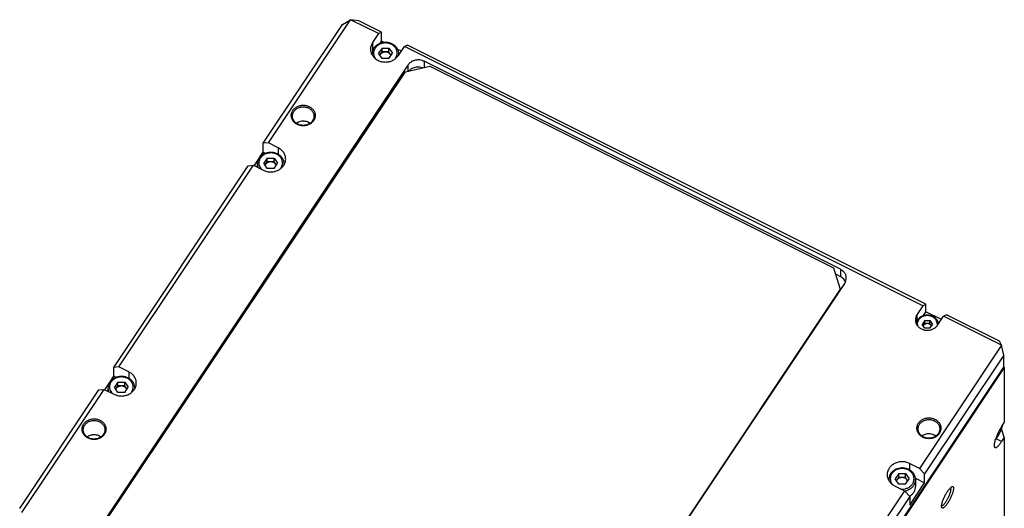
# Model space of a CAD drawing. Header units: inches. Extents: x 22 to 818, y 23 to 565.
# Tile 32 of 32: x 641 to 806, y 457 to 539. Entities that reach past the tile are written whole.
import ezdxf

# ---------------------------------------------------------------- set-up
doc = ezdxf.new("R2010")
doc.units = ezdxf.units.IN

msp = doc.modelspace()

# ---------------------------------------------------------------- linework, layer by layer
at = {"color": 250, "linetype": 'Continuous'}
for p, q in [((682.006, 517.968), (695.256, 537.843)), ((682.872, 518.035), (696.622, 538.66)), ((695.256, 537.843), (696.622, 538.66)), ((697.988, 538.477), (696.622, 538.66)), ((701.298, 536.322), (696.622, 538.66)), ((701.798, 536.572), (697.988, 538.477)), ((701.298, 536.322), (700.298, 534.822)), ((701.298, 536.322), (701.798, 536.572)), ((701.798, 535.072), (701.798, 536.572)), ((700.298, 534.822), (700.298, 533.331)), ((701.886, 533.905), (701.308, 533.039)), ((701.504, 534.63), (701.798, 535.072)), ((702.31, 534.816), (701.798, 535.072)), ((701.886, 533.905), (703.041, 533.905)), ((701.886, 533.255), (701.886, 533.905)), ((703.041, 533.905), (703.618, 533.039)), ((703.041, 533.255), (703.041, 533.905)), ((704.628, 532.657), (705.628, 534.157)), ((706.128, 534.407), (705.628, 534.157)), ((792.404, 490.769), (705.628, 534.157)), ((792.904, 491.019), (706.128, 534.407)), ((700.213, 532.909), (700.213, 532.889)), ((700.213, 532.909), (700.217, 532.882)), ((700.541, 532.593), (700.76, 532.208)), ((701.886, 532.173), (701.308, 533.039)), ((701.525, 532.714), (701.597, 532.822)), ((701.544, 532.686), (701.597, 532.822)), ((701.597, 532.822), (701.886, 533.255)), ((702.463, 533.255), (701.886, 533.255)), ((703.041, 533.255), (702.463, 533.255)), ((703.329, 532.822), (703.041, 533.255)), ((703.041, 532.173), (703.618, 533.039)), ((703.401, 532.714), (703.329, 532.822)), ((703.329, 532.822), (703.389, 532.696)), ((704.214, 532.248), (704.436, 532.814)), ((705.128, 533.407), (704.446, 533.748)), ((704.702, 532.768), (704.713, 532.909)), ((704.713, 532.909), (704.713, 532.784)), ((706.22, 531.061), (654.02, 452.761)), ((703.041, 532.173), (701.886, 532.173)), ((705.793, 529.924), (709.891, 530.875)), ((706.22, 531.061), (706.22, 530.023)), ((708.643, 530.585), (708.213, 530.712)), ((708.952, 531.695), (708.952, 530.657)), ((778.581, 496.88), (708.952, 531.695)), ((709.891, 530.875), (777.441, 497.1)), ((654.793, 453.424), (705.793, 529.924)), ((706.735, 530.369), (706.435, 530.073)), ((687.604, 521.357), (687.583, 521.336)), ((689.818, 521.305), (689.6, 521.471)), ((682.872, 518.035), (682.006, 517.968)), ((682.006, 516.468), (682.006, 517.968)), ((684.517, 517.212), (682.872, 518.035)), ((681.405, 515.567), (682.006, 516.468)), ((682.403, 516.269), (682.006, 516.468)), ((684.517, 517.212), (684.517, 516.1)), ((657.006, 480.468), (679.506, 514.218)), ((657.872, 480.535), (680.372, 514.285)), ((679.506, 514.218), (680.372, 514.285)), ((680.372, 514.285), (682.017, 513.462)), ((680.506, 514.218), (681.276, 515.374)), ((681.017, 514.507), (681.017, 513.962)), ((681.345, 514.191), (681.658, 513.642)), ((682.69, 515.503), (682.112, 514.637)), ((682.69, 513.771), (682.112, 514.637)), ((682.329, 514.312), (682.401, 514.42)), ((682.348, 514.284), (682.401, 514.42)), ((682.401, 514.42), (682.69, 514.853)), ((682.69, 515.503), (683.844, 515.503)), ((682.69, 514.853), (682.69, 515.503)), ((683.267, 514.853), (682.69, 514.853)), ((683.844, 514.853), (683.267, 514.853)), ((683.844, 515.503), (684.422, 514.637)), ((683.844, 514.853), (683.844, 515.503)), ((684.133, 514.42), (683.844, 514.853)), ((683.844, 513.771), (684.422, 514.637)), ((684.205, 514.312), (684.133, 514.42)), ((684.133, 514.42), (684.193, 514.294)), ((685.018, 513.846), (685.24, 514.412)), ((685.514, 514.463), (685.517, 514.507)), ((685.517, 514.507), (685.517, 514.471)), ((681.094, 514.003), (681.157, 513.892)), ((683.844, 513.771), (682.69, 513.771)), ((777.441, 497.1), (778.539, 493.551)), ((777.752, 496.094), (778.581, 495.68)), ((778.581, 496.88), (778.581, 495.68)), ((727.113, 416.214), (779.313, 494.514)), ((779.167, 495.235), (778.581, 495.68)), ((779.421, 494.79), (779.167, 495.235)), ((778.539, 493.551), (727.539, 417.051)), ((778.539, 493.355), (778.539, 493.551)), ((792.404, 490.769), (792.904, 491.019)), ((792.904, 489.769), (792.904, 491.019)), ((792.404, 490.769), (791.404, 489.269)), ((792.423, 489.048), (792.904, 489.769)), ((795.493, 488.474), (792.904, 489.769)), ((791.491, 488.375), (791.276, 487.828)), ((791.404, 489.269), (791.404, 488.154)), ((791.451, 487.845), (791.479, 487.472)), ((792.703, 488.302), (792.27, 487.653)), ((792.487, 487.477), (792.703, 487.802)), ((792.703, 488.302), (793.569, 488.302)), ((792.703, 487.802), (792.703, 488.302)), ((793.136, 487.802), (792.703, 487.802)), ((793.569, 487.802), (793.136, 487.802)), ((793.569, 487.802), (793.569, 488.302)), ((793.569, 488.302), (794.002, 487.653)), ((793.786, 487.477), (793.569, 487.802)), ((794.819, 487.489), (794.778, 488.034)), ((794.868, 487.537), (795.868, 489.037)), ((795.007, 487.745), (794.971, 487.979)), ((796.368, 489.287), (795.868, 489.037)), ((805.568, 484.187), (795.868, 489.037)), ((805.202, 484.87), (796.368, 489.287)), ((792.703, 487.003), (792.27, 487.653)), ((792.437, 487.403), (792.487, 487.477)), ((792.45, 487.383), (792.487, 487.477)), ((793.569, 487.003), (792.703, 487.003)), ((793.569, 487.003), (794.002, 487.653)), ((793.835, 487.403), (793.786, 487.477)), ((793.786, 487.477), (793.827, 487.39)), ((805.568, 484.187), (805.202, 484.87)), ((805.568, 484.187), (791.818, 463.562)), ((805.934, 482.504), (805.568, 484.187)), ((805.934, 482.504), (792.684, 462.629)), ((805.934, 480.504), (805.934, 482.504)), ((657.872, 480.535), (657.006, 480.468)), ((657.006, 478.968), (657.006, 480.468)), ((659.517, 479.712), (657.872, 480.535)), ((659.517, 479.712), (659.517, 478.6)), ((806.02, 480.461), (752.02, 399.461)), ((753.134, 401.304), (805.934, 480.504)), ((806.02, 480.461), (805.934, 480.741)), ((806.02, 480.461), (806.02, 471.211)), ((655.506, 476.718), (656.276, 477.874)), ((656.405, 478.067), (657.006, 478.968)), ((657.403, 478.769), (657.006, 478.968)), ((657.69, 478.003), (657.112, 477.137)), ((657.69, 478.003), (658.844, 478.003)), ((657.69, 477.353), (657.69, 478.003)), ((658.844, 478.003), (659.422, 477.137)), ((658.844, 477.353), (658.844, 478.003)), ((641.256, 456.843), (654.506, 476.718)), ((641.622, 456.16), (655.372, 476.785)), ((654.506, 476.718), (655.372, 476.785)), ((655.372, 476.785), (657.017, 475.962)), ((656.017, 477.007), (656.017, 476.462)), ((656.094, 476.503), (656.157, 476.392)), ((656.345, 476.691), (656.658, 476.142)), ((657.69, 476.271), (657.112, 477.137)), ((657.329, 476.812), (657.401, 476.92)), ((657.348, 476.784), (657.401, 476.92)), ((657.401, 476.92), (657.69, 477.353)), ((658.267, 477.353), (657.69, 477.353)), ((658.844, 476.271), (657.69, 476.271)), ((658.844, 477.353), (658.267, 477.353)), ((659.133, 476.92), (658.844, 477.353)), ((658.844, 476.271), (659.422, 477.137)), ((659.205, 476.812), (659.133, 476.92)), ((659.133, 476.92), (659.193, 476.794)), ((660.018, 476.346), (660.24, 476.912)), ((660.514, 476.963), (660.517, 477.007)), ((660.517, 477.007), (660.517, 476.971)), ((806.02, 468.711), (805.556, 470.211)), ((805.57, 470.536), (806.02, 471.211)), ((805.71, 470.673), (805.724, 470.767)), ((652.604, 468.857), (652.583, 468.836)), ((654.818, 468.805), (654.6, 468.971)), ((792.301, 469.013), (792.271, 468.984)), ((794.534, 468.955), (794.308, 469.127)), ((804.51, 468.315), (804.791, 468.68)), ((805.57, 468.036), (804.649, 468.496)), ((806.02, 468.711), (805.57, 468.036)), ((806.02, 468.711), (806.02, 441.211)), ((790.172, 464.385), (790.172, 463.272)), ((791.818, 463.562), (790.172, 464.385)), ((791.818, 463.562), (792.684, 462.629)), ((786.672, 461.68), (786.672, 461.66)), ((786.672, 461.68), (786.676, 461.653)), ((787, 461.364), (787.219, 460.979)), ((788.345, 462.676), (787.767, 461.81)), ((788.345, 460.944), (787.767, 461.81)), ((787.984, 461.485), (788.056, 461.593)), ((788.003, 461.457), (788.056, 461.593)), ((788.056, 461.593), (788.345, 462.026)), ((788.345, 462.676), (789.499, 462.676)), ((788.345, 462.026), (788.345, 462.676)), ((788.922, 462.026), (788.345, 462.026)), ((789.499, 462.026), (788.922, 462.026)), ((789.499, 462.676), (790.077, 461.81)), ((789.499, 462.026), (789.499, 462.676)), ((789.788, 461.593), (789.499, 462.026)), ((789.499, 460.944), (790.077, 461.81)), ((789.86, 461.485), (789.788, 461.593)), ((789.788, 461.593), (789.848, 461.467)), ((791.138, 461.902), (792.684, 461.129)), ((791.172, 461.68), (791.172, 460.51)), ((792.684, 461.129), (792.684, 462.629)), ((789.318, 459.812), (766.818, 426.062)), ((787.672, 460.635), (789.318, 459.812)), ((789.499, 460.944), (788.345, 460.944)), ((788.732, 460.105), (789.437, 460.145)), ((790.184, 458.879), (789.318, 459.812)), ((789.34, 459.788), (789.504, 459.797)), ((790.184, 457.379), (792.684, 461.129)), ((797.11, 460.116), (797.049, 460.33)), ((790.184, 458.879), (767.684, 425.129)), ((790.292, 458.964), (790.158, 458.907)), ((790.184, 458.879), (790.184, 457.379)), ((795.54, 457.338), (795.659, 457.338))]:
    msp.add_line(p, q, dxfattribs=at)
for points, knots in [([(700.298, 534.822), (700.204, 534.654), (700.017, 534.318), (699.949, 533.835), (699.978, 533.455), (700.042, 533.175), (700.148, 532.906), (700.294, 532.65), (700.477, 532.415), (700.694, 532.201), (700.94, 532.015), (701.213, 531.857), (701.506, 531.732), (701.816, 531.641), (702.137, 531.586), (702.463, 531.568), (702.79, 531.586), (703.11, 531.641), (703.42, 531.732), (703.804, 531.897), (704.246, 532.176), (704.501, 532.496), (704.628, 532.657)], [0, 0, 0, 0, 0.572851, 1.1456228, 1.4297685, 1.7140159, 2.0041644, 2.294338, 2.594531, 2.8947806, 3.206204, 3.5176587, 3.8384905, 4.1593421, 4.4854871, 4.8116394, 5.1377951, 5.4639355, 5.7847651, 6.1056218, 6.716067, 7.3263619, 7.3263619, 7.3263619, 7.3263619]), ([(701.881, 534.791), (701.728, 534.747), (701.422, 534.658), (701.079, 534.456), (700.836, 534.261), (700.677, 534.1), (700.537, 533.924), (700.384, 533.676), (700.245, 533.338), (700.224, 533.052), (700.213, 532.909)], [0, 0, 0, 0, 0.4762206, 0.952409, 1.18116, 1.409913, 1.6317409, 1.8535434, 2.2818682, 2.7101573, 2.7101573, 2.7101573, 2.7101573]), ([(704.436, 532.814), (704.446, 532.96), (704.465, 533.252), (704.353, 533.609), (704.213, 533.87), (704.077, 534.055), (703.917, 534.222), (703.733, 534.372), (703.53, 534.499), (703.31, 534.604), (703.076, 534.683), (702.833, 534.737), (702.584, 534.764), (702.333, 534.763), (702.084, 534.736), (701.841, 534.681), (701.608, 534.6), (701.389, 534.495), (701.185, 534.366), (701.003, 534.217), (700.843, 534.048), (700.71, 533.863), (700.603, 533.665), (700.503, 533.389), (700.446, 533.021), (700.509, 532.736), (700.541, 532.593)], [0, 0, 0, 0, 0.4360621, 0.8721568, 1.0977684, 1.3234347, 1.5571319, 1.7908474, 2.0326115, 2.2743996, 2.5223135, 2.7702362, 3.0210155, 3.2717975, 3.5215627, 3.7713209, 4.016401, 4.2614679, 4.499204, 4.73691, 4.9663056, 5.1956828, 5.4178773, 5.6400034, 6.0750674, 6.5101338, 6.5101338, 6.5101338, 6.5101338]), ([(704.713, 532.909), (704.701, 533.06), (704.678, 533.36), (704.524, 533.713), (704.357, 533.969), (704.204, 534.15), (704.029, 534.314), (703.833, 534.46), (703.62, 534.585), (703.392, 534.689), (703.152, 534.769), (702.819, 534.843), (702.388, 534.878), (702.05, 534.82), (701.881, 534.791)], [0, 0, 0, 0, 0.4500229, 0.9000915, 1.133842, 1.3676192, 1.6090939, 1.8505846, 2.0994327, 2.3482967, 2.6027408, 2.8571932, 3.3705787, 3.8839609, 3.8839609, 3.8839609, 3.8839609]), ([(702.463, 533.255), (702.377, 533.25), (702.204, 533.239), (701.964, 533.149), (701.75, 533.015), (701.648, 532.886), (701.597, 532.822)], [0, 0, 0, 0, 0.2583709, 0.5167241, 0.760902, 1.0050201, 1.0050201, 1.0050201, 1.0050201]), ([(703.329, 532.822), (703.278, 532.886), (703.176, 533.015), (702.963, 533.149), (702.722, 533.239), (702.55, 533.25), (702.463, 533.255)], [0, 0, 0, 0, 0.2441181, 0.488296, 0.7466492, 1.0050201, 1.0050201, 1.0050201, 1.0050201]), ([(708.952, 531.695), (708.792, 531.761), (708.473, 531.893), (708.037, 531.936), (707.691, 531.917), (707.435, 531.873), (707.186, 531.8), (706.879, 531.669), (706.526, 531.445), (706.322, 531.189), (706.22, 531.061)], [0, 0, 0, 0, 0.5167037, 1.0334483, 1.2943809, 1.5552855, 1.8119473, 2.0686344, 2.5569906, 3.0452265, 3.0452265, 3.0452265, 3.0452265]), ([(708.213, 530.712), (708.083, 530.72), (707.822, 530.737), (707.435, 530.678), (707.065, 530.563), (706.845, 530.434), (706.735, 530.369)], [0, 0, 0, 0, 0.3913944, 0.7827857, 1.164846, 1.5468834, 1.5468834, 1.5468834, 1.5468834]), ([(690.619, 523.109), (690.588, 523.188), (690.526, 523.346), (690.385, 523.564), (690.214, 523.761), (690.011, 523.937), (689.782, 524.084), (689.531, 524.203), (689.264, 524.289), (688.984, 524.341), (688.7, 524.359), (688.416, 524.341), (688.136, 524.289), (687.869, 524.203), (687.618, 524.084), (687.389, 523.937), (687.186, 523.761), (687.014, 523.564), (686.876, 523.345), (686.775, 523.113), (686.714, 522.869), (686.693, 522.621), (686.714, 522.372), (686.775, 522.129), (686.876, 521.896), (687.014, 521.678), (687.186, 521.48), (687.389, 521.305), (687.618, 521.157), (687.869, 521.039), (688.136, 520.953), (688.416, 520.9), (688.7, 520.883), (688.984, 520.9), (689.264, 520.953), (689.531, 521.039), (689.782, 521.157), (690.011, 521.305), (690.214, 521.48), (690.386, 521.678), (690.524, 521.896), (690.625, 522.129), (690.686, 522.372), (690.707, 522.621), (690.688, 522.87), (690.642, 523.029), (690.619, 523.109)], [0, 0, 0, 0, 0.254222, 0.5085087, 0.7726934, 1.0369324, 1.3115596, 1.58622, 1.8685658, 2.1509274, 2.4361027, 2.7212779, 3.0036392, 3.2859852, 3.5606459, 3.8352729, 4.0995116, 4.3636964, 4.6179834, 4.8722053, 5.1203716, 5.3685056, 5.6166396, 5.8648058, 6.1190277, 6.3733148, 6.6374995, 6.9017382, 7.1763652, 7.451026, 7.7333719, 8.0157332, 8.3009084, 8.5860838, 8.8684453, 9.1507912, 9.4254516, 9.7000787, 9.9643178, 10.2285024, 10.4827891, 10.7370111, 10.9851777, 11.2333115, 11.4814453, 11.7296118, 11.7296118, 11.7296118, 11.7296118]), ([(690.427, 522.96), (690.399, 523.031), (690.343, 523.173), (690.217, 523.369), (690.063, 523.547), (689.88, 523.705), (689.674, 523.838), (689.448, 523.945), (689.207, 524.022), (688.956, 524.069), (688.7, 524.085), (688.444, 524.069), (688.193, 524.022), (687.952, 523.945), (687.726, 523.838), (687.52, 523.705), (687.337, 523.547), (687.183, 523.369), (687.058, 523.173), (686.968, 522.964), (686.913, 522.744), (686.894, 522.521), (686.913, 522.297), (686.968, 522.078), (687.058, 521.869), (687.183, 521.672), (687.337, 521.494), (687.52, 521.336), (687.726, 521.203), (687.952, 521.097), (688.193, 521.02), (688.444, 520.972), (688.7, 520.957), (688.956, 520.972), (689.207, 521.02), (689.448, 521.097), (689.674, 521.203), (689.88, 521.336), (690.063, 521.494), (690.217, 521.672), (690.342, 521.869), (690.432, 522.078), (690.488, 522.297), (690.506, 522.521), (690.489, 522.745), (690.448, 522.888), (690.427, 522.96)], [0, 0, 0, 0, 0.2287998, 0.4576578, 0.695424, 0.9332392, 1.1804036, 1.427598, 1.6817092, 1.9358346, 2.1924925, 2.4491501, 2.7032753, 2.9573866, 3.2045813, 3.4517456, 3.6895605, 3.9273267, 4.1561851, 4.3849848, 4.6083344, 4.831655, 5.0549756, 5.2783252, 5.507125, 5.7359833, 5.9737496, 6.2115644, 6.4587287, 6.7059234, 6.9600348, 7.2141599, 7.4708176, 7.7274754, 7.9816008, 8.235712, 8.4829064, 8.7300708, 8.967886, 9.2056522, 9.4345102, 9.66331, 9.8866599, 10.1099803, 10.3333007, 10.5566506, 10.5566506, 10.5566506, 10.5566506]), ([(688.935, 521.666), (688.817, 521.674), (688.583, 521.689), (688.235, 521.635), (687.902, 521.532), (687.703, 521.416), (687.604, 521.357)], [0, 0, 0, 0, 0.3522538, 0.7045048, 1.0483579, 1.3921905, 1.3921905, 1.3921905, 1.3921905]), ([(689.6, 521.471), (689.493, 521.518), (689.28, 521.612), (689.05, 521.648), (688.935, 521.666)], [0, 0, 0, 0, 0.34790275, 0.69584593, 0.69584593, 0.69584593, 0.69584593]), ([(682.685, 516.389), (682.532, 516.345), (682.226, 516.256), (681.883, 516.055), (681.64, 515.859), (681.48, 515.698), (681.341, 515.522), (681.188, 515.274), (681.049, 514.937), (681.028, 514.65), (681.017, 514.507)], [0, 0, 0, 0, 0.4762191, 0.9524059, 1.1811562, 1.4099086, 1.6317358, 1.8535376, 2.2818611, 2.7101489, 2.7101489, 2.7101489, 2.7101489]), ([(685.24, 514.412), (685.25, 514.558), (685.269, 514.85), (685.157, 515.207), (685.017, 515.468), (684.881, 515.653), (684.721, 515.82), (684.537, 515.97), (684.334, 516.097), (684.114, 516.202), (683.88, 516.282), (683.637, 516.335), (683.388, 516.362), (683.137, 516.361), (682.888, 516.334), (682.645, 516.279), (682.412, 516.198), (682.192, 516.093), (681.989, 515.964), (681.807, 515.815), (681.647, 515.646), (681.513, 515.461), (681.407, 515.263), (681.307, 514.987), (681.25, 514.619), (681.313, 514.334), (681.345, 514.191)], [0, 0, 0, 0, 0.4360625, 0.8721575, 1.0977693, 1.3234357, 1.5571331, 1.7908488, 2.032613, 2.2744013, 2.5223155, 2.7702383, 3.0210179, 3.2718, 3.5215655, 3.7713239, 4.0164043, 4.2614714, 4.4992077, 4.7369139, 4.9663097, 5.1956871, 5.4178818, 5.640008, 6.0750725, 6.5101393, 6.5101393, 6.5101393, 6.5101393]), ([(682.017, 513.462), (682.217, 513.379), (682.616, 513.214), (683.161, 513.161), (683.593, 513.184), (683.914, 513.24), (684.224, 513.33), (684.517, 513.455), (684.79, 513.613), (685.036, 513.799), (685.254, 514.013), (685.436, 514.248), (685.582, 514.504), (685.688, 514.773), (685.752, 515.053), (685.774, 515.337), (685.752, 515.622), (685.688, 515.902), (685.582, 516.171), (685.384, 516.516), (685.046, 516.902), (684.693, 517.109), (684.517, 517.212)], [0, 0, 0, 0, 0.6458796, 1.2918103, 1.6179718, 1.9441078, 2.2649568, 2.5857911, 2.8972474, 3.2086692, 3.5089147, 3.8091117, 4.0992984, 4.3894347, 4.6736423, 4.9578225, 5.2419973, 5.5262108, 5.816376, 6.1065339, 6.7168549, 7.327277, 7.327277, 7.327277, 7.327277]), ([(685.517, 514.507), (685.505, 514.658), (685.482, 514.958), (685.328, 515.311), (685.161, 515.567), (685.008, 515.748), (684.833, 515.912), (684.637, 516.058), (684.424, 516.183), (684.195, 516.287), (683.955, 516.367), (683.623, 516.441), (683.192, 516.476), (682.854, 516.418), (682.685, 516.389)], [0, 0, 0, 0, 0.4500227, 0.9000912, 1.1338416, 1.3676188, 1.6090934, 1.850584, 2.099432, 2.3482959, 2.60274, 2.8571923, 3.3705775, 3.8839595, 3.8839595, 3.8839595, 3.8839595]), ([(681.017, 514.507), (681.02, 514.422), (681.027, 514.251), (681.071, 514.085), (681.094, 514.003)], [0, 0, 0, 0, 0.25577603, 0.51156011, 0.51156011, 0.51156011, 0.51156011]), ([(683.267, 514.853), (683.181, 514.848), (683.008, 514.837), (682.768, 514.747), (682.554, 514.613), (682.452, 514.484), (682.401, 514.42)], [0, 0, 0, 0, 0.2583709, 0.5167241, 0.760902, 1.0050201, 1.0050201, 1.0050201, 1.0050201]), ([(684.133, 514.42), (684.082, 514.484), (683.98, 514.613), (683.767, 514.747), (683.526, 514.837), (683.353, 514.848), (683.267, 514.853)], [0, 0, 0, 0, 0.2441181, 0.488296, 0.7466492, 1.0050201, 1.0050201, 1.0050201, 1.0050201]), ([(779.313, 494.514), (779.388, 494.649), (779.538, 494.917), (779.592, 495.304), (779.569, 495.608), (779.517, 495.832), (779.433, 496.047), (779.274, 496.323), (779.004, 496.632), (778.722, 496.798), (778.581, 496.88)], [0, 0, 0, 0, 0.4582807, 0.9164982, 1.1438089, 1.371213, 1.6033555, 1.8354708, 2.3237278, 2.8120652, 2.8120652, 2.8120652, 2.8120652]), ([(791.404, 489.269), (791.329, 489.134), (791.179, 488.866), (791.125, 488.479), (791.148, 488.175), (791.199, 487.951), (791.284, 487.736), (791.401, 487.531), (791.547, 487.343), (791.721, 487.172), (791.917, 487.023), (792.136, 486.897), (792.37, 486.797), (792.619, 486.725), (792.875, 486.68), (793.136, 486.666), (793.397, 486.68), (793.653, 486.725), (793.902, 486.797), (794.209, 486.929), (794.562, 487.152), (794.766, 487.409), (794.868, 487.537)], [0, 0, 0, 0, 0.4582808, 0.9164982, 1.1438148, 1.3712128, 1.6033316, 1.8354704, 2.0756248, 2.3158245, 2.5649632, 2.814127, 3.0707924, 3.3274737, 3.5883896, 3.8493115, 4.1102361, 4.3711484, 4.627812, 4.8844974, 5.3728536, 5.8610895, 5.8610895, 5.8610895, 5.8610895]), ([(792.696, 489.075), (792.542, 489.027), (792.234, 488.932), (791.853, 488.647), (791.563, 488.28), (791.488, 487.99), (791.451, 487.845)], [0, 0, 0, 0, 0.4805274, 0.9609693, 1.4061078, 1.8510911, 1.8510911, 1.8510911, 1.8510911]), ([(792.644, 489.142), (792.528, 489.109), (792.294, 489.043), (791.979, 488.869), (791.7, 488.651), (791.56, 488.467), (791.491, 488.375)], [0, 0, 0, 0, 0.3629547, 0.7258915, 1.0710837, 1.4162399, 1.4162399, 1.4162399, 1.4162399]), ([(793.136, 487.802), (793.071, 487.798), (792.942, 487.79), (792.761, 487.723), (792.601, 487.622), (792.525, 487.526), (792.487, 487.477)], [0, 0, 0, 0, 0.19377814, 0.38754306, 0.5706765, 0.75376506, 0.75376506, 0.75376506, 0.75376506]), ([(794.971, 487.979), (794.914, 488.118), (794.801, 488.396), (794.538, 488.677), (794.294, 488.863), (794.086, 488.983), (793.863, 489.078), (793.549, 489.17), (793.135, 489.222), (792.808, 489.169), (792.644, 489.142)], [0, 0, 0, 0, 0.4475431, 0.8952048, 1.131901, 1.3685964, 1.6124268, 1.8562748, 2.3512172, 2.8461595, 2.8461595, 2.8461595, 2.8461595]), ([(794.778, 488.034), (794.727, 488.158), (794.625, 488.407), (794.391, 488.659), (794.172, 488.825), (793.986, 488.932), (793.787, 489.017), (793.505, 489.099), (793.135, 489.146), (792.842, 489.099), (792.696, 489.075)], [0, 0, 0, 0, 0.4004331, 0.8009723, 1.0127531, 1.2245331, 1.442697, 1.6608766, 2.1037194, 2.5465622, 2.5465622, 2.5465622, 2.5465622]), ([(793.786, 487.477), (793.747, 487.526), (793.671, 487.622), (793.511, 487.723), (793.33, 487.79), (793.201, 487.798), (793.136, 487.802)], [0, 0, 0, 0, 0.18308856, 0.366222, 0.55998692, 0.75376506, 0.75376506, 0.75376506, 0.75376506]), ([(657.017, 475.962), (657.217, 475.879), (657.616, 475.714), (658.161, 475.661), (658.593, 475.684), (658.914, 475.74), (659.224, 475.83), (659.517, 475.955), (659.79, 476.113), (660.036, 476.299), (660.254, 476.513), (660.436, 476.748), (660.582, 477.004), (660.688, 477.273), (660.752, 477.553), (660.774, 477.837), (660.752, 478.122), (660.688, 478.402), (660.582, 478.671), (660.384, 479.016), (660.046, 479.402), (659.693, 479.609), (659.517, 479.712)], [0, 0, 0, 0, 0.6458796, 1.2918103, 1.6179718, 1.9441078, 2.2649568, 2.5857911, 2.8972474, 3.2086692, 3.5089147, 3.8091117, 4.0992984, 4.3894347, 4.6736423, 4.9578225, 5.2419973, 5.5262108, 5.816376, 6.1065339, 6.7168549, 7.327277, 7.327277, 7.327277, 7.327277]), ([(657.685, 478.889), (657.532, 478.845), (657.226, 478.756), (656.883, 478.555), (656.64, 478.359), (656.48, 478.198), (656.341, 478.022), (656.188, 477.774), (656.049, 477.437), (656.028, 477.15), (656.017, 477.007)], [0, 0, 0, 0, 0.4762195, 0.9524067, 1.1811573, 1.4099098, 1.6317372, 1.8535392, 2.2818631, 2.7101512, 2.7101512, 2.7101512, 2.7101512]), ([(660.24, 476.912), (660.25, 477.058), (660.269, 477.35), (660.157, 477.707), (660.017, 477.968), (659.881, 478.153), (659.721, 478.32), (659.537, 478.47), (659.334, 478.597), (659.114, 478.702), (658.88, 478.782), (658.637, 478.835), (658.388, 478.862), (658.137, 478.861), (657.888, 478.834), (657.645, 478.779), (657.412, 478.698), (657.192, 478.593), (656.989, 478.464), (656.807, 478.315), (656.647, 478.146), (656.513, 477.961), (656.407, 477.763), (656.307, 477.487), (656.25, 477.119), (656.313, 476.834), (656.345, 476.691)], [0, 0, 0, 0, 0.4360623, 0.8721572, 1.0977689, 1.3234353, 1.5571326, 1.7908482, 2.0326123, 2.2744005, 2.5223146, 2.7702374, 3.0210168, 3.2717989, 3.5215642, 3.7713226, 4.0164028, 4.2614699, 4.4992061, 4.7369122, 4.966308, 5.1956853, 5.4178799, 5.6400061, 6.0750703, 6.510137, 6.510137, 6.510137, 6.510137]), ([(660.517, 477.007), (660.505, 477.158), (660.482, 477.458), (660.328, 477.811), (660.161, 478.067), (660.008, 478.248), (659.833, 478.412), (659.637, 478.558), (659.424, 478.683), (659.195, 478.787), (658.955, 478.867), (658.623, 478.941), (658.192, 478.976), (657.854, 478.918), (657.685, 478.889)], [0, 0, 0, 0, 0.4500228, 0.9000913, 1.1338417, 1.3676189, 1.6090935, 1.8505841, 2.0994322, 2.3482961, 2.6027402, 2.8571925, 3.3705778, 3.8839598, 3.8839598, 3.8839598, 3.8839598]), ([(656.017, 477.007), (656.02, 476.922), (656.027, 476.751), (656.071, 476.585), (656.094, 476.503)], [0, 0, 0, 0, 0.25577492, 0.5115579, 0.5115579, 0.5115579, 0.5115579]), ([(658.267, 477.353), (658.181, 477.348), (658.008, 477.337), (657.768, 477.247), (657.554, 477.113), (657.452, 476.984), (657.401, 476.92)], [0, 0, 0, 0, 0.2583709, 0.5167241, 0.760902, 1.0050201, 1.0050201, 1.0050201, 1.0050201]), ([(659.133, 476.92), (659.082, 476.984), (658.98, 477.113), (658.767, 477.247), (658.526, 477.337), (658.353, 477.348), (658.267, 477.353)], [0, 0, 0, 0, 0.2441181, 0.488296, 0.7466492, 1.0050201, 1.0050201, 1.0050201, 1.0050201]), ([(655.619, 470.609), (655.588, 470.688), (655.526, 470.846), (655.385, 471.064), (655.214, 471.261), (655.011, 471.437), (654.782, 471.584), (654.531, 471.703), (654.264, 471.789), (653.984, 471.841), (653.7, 471.859), (653.416, 471.841), (653.136, 471.789), (652.869, 471.703), (652.618, 471.584), (652.389, 471.437), (652.186, 471.261), (652.014, 471.064), (651.876, 470.845), (651.775, 470.613), (651.714, 470.369), (651.693, 470.121), (651.714, 469.872), (651.775, 469.629), (651.876, 469.396), (652.014, 469.178), (652.186, 468.98), (652.389, 468.805), (652.618, 468.657), (652.869, 468.539), (653.136, 468.453), (653.416, 468.4), (653.7, 468.383), (653.984, 468.4), (654.264, 468.453), (654.531, 468.539), (654.782, 468.657), (655.011, 468.805), (655.214, 468.98), (655.386, 469.178), (655.524, 469.396), (655.625, 469.629), (655.686, 469.872), (655.707, 470.121), (655.688, 470.37), (655.642, 470.529), (655.619, 470.609)], [0, 0, 0, 0, 0.254222, 0.5085087, 0.7726934, 1.0369324, 1.3115596, 1.58622, 1.8685658, 2.1509274, 2.4361027, 2.7212779, 3.0036392, 3.2859852, 3.5606459, 3.8352729, 4.0995116, 4.3636964, 4.6179834, 4.8722053, 5.1203716, 5.3685056, 5.6166396, 5.8648058, 6.1190277, 6.3733148, 6.6374995, 6.9017382, 7.1763652, 7.451026, 7.7333719, 8.0157332, 8.3009084, 8.5860838, 8.8684453, 9.1507912, 9.4254516, 9.7000787, 9.9643178, 10.2285024, 10.4827891, 10.7370111, 10.9851777, 11.2333115, 11.4814453, 11.7296118, 11.7296118, 11.7296118, 11.7296118]), ([(655.427, 470.46), (655.399, 470.531), (655.343, 470.673), (655.217, 470.869), (655.063, 471.047), (654.88, 471.205), (654.674, 471.338), (654.448, 471.445), (654.207, 471.522), (653.956, 471.569), (653.7, 471.585), (653.444, 471.569), (653.193, 471.522), (652.952, 471.445), (652.726, 471.338), (652.52, 471.205), (652.337, 471.047), (652.183, 470.869), (652.058, 470.673), (651.968, 470.464), (651.913, 470.244), (651.894, 470.021), (651.913, 469.797), (651.968, 469.578), (652.058, 469.369), (652.183, 469.172), (652.337, 468.994), (652.52, 468.836), (652.726, 468.703), (652.952, 468.597), (653.193, 468.52), (653.444, 468.472), (653.7, 468.457), (653.956, 468.472), (654.207, 468.52), (654.448, 468.597), (654.674, 468.703), (654.88, 468.836), (655.063, 468.994), (655.217, 469.172), (655.342, 469.369), (655.432, 469.578), (655.488, 469.797), (655.506, 470.021), (655.489, 470.245), (655.448, 470.388), (655.427, 470.46)], [0, 0, 0, 0, 0.2287998, 0.4576578, 0.695424, 0.9332392, 1.1804036, 1.427598, 1.6817092, 1.9358346, 2.1924925, 2.4491501, 2.7032753, 2.9573866, 3.2045813, 3.4517456, 3.6895605, 3.9273267, 4.1561851, 4.3849848, 4.6083344, 4.831655, 5.0549756, 5.2783252, 5.507125, 5.7359833, 5.9737496, 6.2115644, 6.4587287, 6.7059234, 6.9600348, 7.2141599, 7.4708176, 7.7274754, 7.9816008, 8.235712, 8.4829064, 8.7300708, 8.967886, 9.2056522, 9.4345102, 9.66331, 9.8866599, 10.1099803, 10.3333007, 10.5566506, 10.5566506, 10.5566506, 10.5566506]), ([(795.331, 470.76), (795.3, 470.839), (795.237, 470.998), (795.096, 471.217), (794.924, 471.416), (794.72, 471.592), (794.49, 471.74), (794.237, 471.859), (793.969, 471.946), (793.688, 471.998), (793.403, 472.016), (793.117, 471.998), (792.836, 471.946), (792.568, 471.859), (792.315, 471.74), (792.085, 471.592), (791.881, 471.416), (791.708, 471.217), (791.569, 470.998), (791.468, 470.764), (791.407, 470.519), (791.386, 470.269), (791.407, 470.02), (791.468, 469.775), (791.569, 469.541), (791.708, 469.322), (791.881, 469.123), (792.085, 468.947), (792.315, 468.799), (792.568, 468.68), (792.836, 468.593), (793.117, 468.541), (793.403, 468.523), (793.688, 468.541), (793.969, 468.593), (794.237, 468.68), (794.49, 468.799), (794.72, 468.947), (794.924, 469.123), (795.097, 469.322), (795.236, 469.541), (795.337, 469.775), (795.399, 470.02), (795.419, 470.269), (795.4, 470.52), (795.354, 470.68), (795.331, 470.76)], [0, 0, 0, 0, 0.2554932, 0.5110513, 0.7765568, 1.0421171, 1.3181174, 1.5941511, 1.8779086, 2.161682, 2.4482832, 2.7348843, 3.0186574, 3.3024151, 3.5784491, 3.8544493, 4.1200092, 4.3855149, 4.6410733, 4.8965663, 5.1459734, 5.3953481, 5.6447228, 5.8941299, 6.1496229, 6.4051813, 6.670687, 6.9362469, 7.2122471, 7.4882811, 7.7720388, 8.0558119, 8.3424129, 8.6290142, 8.9127875, 9.1965451, 9.4725788, 9.7485791, 10.0141393, 10.2796449, 10.535203, 10.7906962, 11.0401036, 11.289478, 11.5388525, 11.7882599, 11.7882599, 11.7882599, 11.7882599]), ([(795.139, 470.611), (795.111, 470.683), (795.055, 470.826), (794.928, 471.023), (794.773, 471.202), (794.589, 471.36), (794.382, 471.494), (794.154, 471.601), (793.913, 471.679), (793.66, 471.726), (793.403, 471.742), (793.145, 471.726), (792.892, 471.679), (792.651, 471.601), (792.423, 471.494), (792.216, 471.361), (792.032, 471.202), (791.877, 471.023), (791.752, 470.825), (791.661, 470.615), (791.605, 470.394), (791.586, 470.169), (791.605, 469.945), (791.661, 469.724), (791.752, 469.514), (791.877, 469.316), (792.032, 469.137), (792.216, 468.978), (792.423, 468.845), (792.651, 468.738), (792.892, 468.66), (793.145, 468.613), (793.403, 468.597), (793.66, 468.613), (793.913, 468.66), (794.154, 468.738), (794.382, 468.845), (794.589, 468.978), (794.773, 469.137), (794.928, 469.316), (795.053, 469.514), (795.144, 469.724), (795.2, 469.945), (795.218, 470.169), (795.201, 470.395), (795.16, 470.539), (795.139, 470.611)], [0, 0, 0, 0, 0.2300709, 0.4602004, 0.6992875, 0.9384238, 1.1869614, 1.4355291, 1.6910521, 1.9465893, 2.204673, 2.4627565, 2.7182935, 2.9738166, 3.2223845, 3.470922, 3.710058, 3.9491452, 4.179275, 4.4093458, 4.6339363, 4.8584975, 5.0830588, 5.3076493, 5.5377201, 5.7678498, 6.0069371, 6.2460731, 6.4946105, 6.7431785, 6.9987016, 7.2542386, 7.5123221, 7.7704058, 8.025943, 8.281466, 8.5300337, 8.7785712, 9.0177076, 9.2567947, 9.4869241, 9.7169951, 9.9415858, 10.1661469, 10.390708, 10.6152987, 10.6152987, 10.6152987, 10.6152987]), ([(805.57, 470.536), (805.457, 470.357), (805.231, 469.999), (804.988, 469.526), (804.809, 469.14), (804.688, 468.852), (804.58, 468.568), (804.49, 468.301), (804.415, 468.045), (804.364, 467.818), (804.332, 467.606), (804.319, 467.432), (804.318, 467.277), (804.35, 467.161), (804.411, 467.078), (804.49, 467.026), (804.592, 467.032), (804.704, 467.081), (804.826, 467.158), (805.031, 467.339), (805.287, 467.627), (805.476, 467.9), (805.57, 468.036)], [0, 0, 0, 0, 0.6351023, 1.2702221, 1.5910918, 1.9118443, 2.2073499, 2.5031834, 2.7559691, 3.0079001, 3.2019952, 3.3979243, 3.5311997, 3.6633858, 3.7517784, 3.8355747, 3.9342452, 4.0414361, 4.2049987, 4.3632461, 4.8602918, 5.3565234, 5.3565234, 5.3565234, 5.3565234]), ([(804.791, 468.68), (804.858, 468.786), (804.993, 468.997), (805.175, 469.329), (805.346, 469.671), (805.445, 469.909), (805.494, 470.027)], [0, 0, 0, 0, 0.3754463, 0.750898, 1.1363912, 1.5218822, 1.5218822, 1.5218822, 1.5218822]), ([(805.494, 470.027), (805.535, 470.133), (805.618, 470.345), (805.679, 470.564), (805.71, 470.673)], [0, 0, 0, 0, 0.34087964, 0.68172321, 0.68172321, 0.68172321, 0.68172321]), ([(654.6, 468.971), (654.493, 469.017), (654.28, 469.11), (653.992, 469.164), (653.759, 469.181), (653.582, 469.179), (653.407, 469.161), (653.179, 469.118), (652.901, 469.032), (652.703, 468.916), (652.604, 468.857)], [0, 0, 0, 0, 0.3479158, 0.6958462, 0.8724166, 1.0489798, 1.2249818, 1.4009914, 1.7448438, 2.0886755, 2.0886755, 2.0886755, 2.0886755]), ([(793.639, 469.324), (793.521, 469.331), (793.284, 469.347), (792.935, 469.293), (792.6, 469.189), (792.4, 469.072), (792.301, 469.013)], [0, 0, 0, 0, 0.3542105, 0.7084182, 1.0541814, 1.3999239, 1.3999239, 1.3999239, 1.3999239]), ([(794.308, 469.127), (794.2, 469.174), (793.986, 469.269), (793.755, 469.305), (793.639, 469.324)], [0, 0, 0, 0, 0.34983554, 0.69971173, 0.69971173, 0.69971173, 0.69971173]), ([(790.172, 464.385), (789.972, 464.467), (789.573, 464.633), (789.028, 464.686), (788.596, 464.663), (788.275, 464.607), (787.965, 464.516), (787.672, 464.392), (787.399, 464.234), (787.153, 464.048), (786.936, 463.834), (786.753, 463.599), (786.607, 463.343), (786.501, 463.074), (786.437, 462.794), (786.415, 462.51), (786.437, 462.225), (786.501, 461.945), (786.607, 461.676), (786.805, 461.331), (787.143, 460.945), (787.496, 460.738), (787.672, 460.635)], [0, 0, 0, 0, 0.6458796, 1.2918103, 1.6179718, 1.9441078, 2.2649568, 2.5857911, 2.8972474, 3.2086692, 3.5089147, 3.8091117, 4.0992984, 4.3894347, 4.6736423, 4.9578225, 5.2419973, 5.5262108, 5.816376, 6.1065339, 6.7168549, 7.327277, 7.327277, 7.327277, 7.327277]), ([(788.34, 463.562), (788.187, 463.518), (787.881, 463.429), (787.538, 463.227), (787.295, 463.031), (787.135, 462.87), (786.996, 462.694), (786.843, 462.447), (786.704, 462.109), (786.683, 461.823), (786.672, 461.68)], [0, 0, 0, 0, 0.4762198, 0.9524074, 1.1811581, 1.4099107, 1.6317383, 1.8535404, 2.2818646, 2.7101529, 2.7101529, 2.7101529, 2.7101529]), ([(789.437, 460.145), (789.598, 460.193), (789.92, 460.29), (790.27, 460.526), (790.503, 460.755), (790.649, 460.943), (790.765, 461.146), (790.849, 461.36), (790.901, 461.583), (790.918, 461.81), (790.901, 462.036), (790.849, 462.259), (790.765, 462.473), (790.649, 462.677), (790.503, 462.864), (790.33, 463.034), (790.135, 463.182), (789.917, 463.308), (789.684, 463.407), (789.437, 463.479), (789.182, 463.523), (788.922, 463.538), (788.662, 463.523), (788.407, 463.479), (788.16, 463.407), (787.927, 463.308), (787.71, 463.182), (787.514, 463.034), (787.341, 462.864), (787.196, 462.677), (787.079, 462.473), (786.968, 462.189), (786.903, 461.808), (786.968, 461.512), (787, 461.364)], [0, 0, 0, 0, 0.5023985, 1.0047357, 1.2437155, 1.4826874, 1.7136802, 1.9446249, 2.1708519, 2.3970616, 2.6232707, 2.8494984, 3.0804465, 3.3114356, 3.5503924, 3.7893876, 4.0372796, 4.2851987, 4.5405811, 4.7959786, 5.0555902, 5.315207, 5.574824, 5.8344355, 6.089832, 6.3452154, 6.5931378, 6.8410268, 7.0800126, 7.3189776, 7.54999, 7.7809209, 8.2320917, 8.6832625, 8.6832625, 8.6832625, 8.6832625]), ([(791.172, 461.68), (791.16, 461.83), (791.137, 462.131), (790.983, 462.484), (790.816, 462.74), (790.663, 462.921), (790.488, 463.085), (790.292, 463.231), (790.079, 463.356), (789.851, 463.459), (789.61, 463.539), (789.278, 463.613), (788.847, 463.649), (788.509, 463.591), (788.34, 463.562)], [0, 0, 0, 0, 0.4500225, 0.9000907, 1.133841, 1.367618, 1.6090925, 1.850583, 2.0994308, 2.3482946, 2.6027385, 2.8571907, 3.3705757, 3.8839574, 3.8839574, 3.8839574, 3.8839574]), ([(788.922, 462.026), (788.836, 462.02), (788.663, 462.009), (788.423, 461.92), (788.209, 461.785), (788.107, 461.657), (788.056, 461.593)], [0, 0, 0, 0, 0.2583709, 0.5167241, 0.760902, 1.0050201, 1.0050201, 1.0050201, 1.0050201]), ([(789.788, 461.593), (789.737, 461.657), (789.635, 461.785), (789.422, 461.92), (789.181, 462.009), (789.008, 462.02), (788.922, 462.026)], [0, 0, 0, 0, 0.2441181, 0.488296, 0.7466492, 1.0050201, 1.0050201, 1.0050201, 1.0050201]), ([(789.504, 459.797), (789.657, 459.842), (789.963, 459.93), (790.306, 460.132), (790.549, 460.328), (790.709, 460.489), (790.848, 460.665), (791.001, 460.913), (791.14, 461.25), (791.162, 461.537), (791.172, 461.68)], [0, 0, 0, 0, 0.4762201, 0.9524079, 1.1811587, 1.4099114, 1.6317391, 1.8535413, 2.2818657, 2.7101543, 2.7101543, 2.7101543, 2.7101543]), ([(790.292, 458.964), (790.419, 459.06), (790.672, 459.251), (790.951, 459.632), (791.137, 460.058), (791.16, 460.359), (791.172, 460.51)], [0, 0, 0, 0, 0.474465, 0.9488725, 1.3989406, 1.8489638, 1.8489638, 1.8489638, 1.8489638]), ([(795.788, 456.931), (795.829, 456.951), (795.911, 456.991), (796.025, 457.098), (796.147, 457.222), (796.284, 457.381), (796.421, 457.562), (796.562, 457.772), (796.701, 457.996), (796.839, 458.237), (796.969, 458.486), (797.09, 458.74), (797.201, 458.995), (797.296, 459.24), (797.38, 459.479), (797.442, 459.697), (797.487, 459.903), (797.513, 460.074), (797.529, 460.229), (797.513, 460.349), (797.477, 460.443), (797.419, 460.509), (797.333, 460.516), (797.235, 460.488), (797.13, 460.428), (797.015, 460.324), (796.894, 460.199), (796.756, 460.04), (796.619, 459.859), (796.478, 459.649), (796.339, 459.425), (796.202, 459.184), (796.071, 458.935), (795.95, 458.681), (795.84, 458.427), (795.744, 458.181), (795.661, 457.942), (795.598, 457.724), (795.553, 457.519), (795.527, 457.347), (795.512, 457.192), (795.527, 457.072), (795.564, 456.978), (795.621, 456.912), (795.708, 456.905), (795.76, 456.922), (795.788, 456.931)], [0, 0, 0, 0, 0.1374115, 0.2710337, 0.4646797, 0.6592149, 0.901925, 1.1444258, 1.4182908, 1.6921917, 1.976869, 2.2615463, 2.5354469, 2.8093116, 3.0518131, 3.2945235, 3.4890579, 3.6827035, 3.8163267, 3.9537386, 4.0407179, 4.1193539, 4.19799, 4.2849693, 4.4223812, 4.5560044, 4.74965, 4.9441844, 5.1868948, 5.4293962, 5.703261, 5.9771616, 6.2618389, 6.5465162, 6.8204171, 7.0942821, 7.3367829, 7.579493, 7.7740282, 7.9676742, 8.1012964, 8.2387079, 8.325688, 8.4043241, 8.4829603, 8.5699404, 8.5699404, 8.5699404, 8.5699404]), ([(796.586, 458.543), (796.657, 458.687), (796.801, 458.975), (796.957, 459.386), (797.076, 459.764), (797.099, 459.999), (797.11, 460.116)], [0, 0, 0, 0, 0.482357, 0.9646858, 1.3167321, 1.6684335, 1.6684335, 1.6684335, 1.6684335]), ([(795.659, 457.338), (795.742, 457.397), (795.907, 457.516), (796.13, 457.799), (796.364, 458.136), (796.512, 458.407), (796.586, 458.543)], [0, 0, 0, 0, 0.3035547, 0.6078596, 1.0712227, 1.5346681, 1.5346681, 1.5346681, 1.5346681])]:
    msp.add_open_spline(points, degree=3, knots=knots, dxfattribs=at)

doc.saveas('drawing.dxf')
